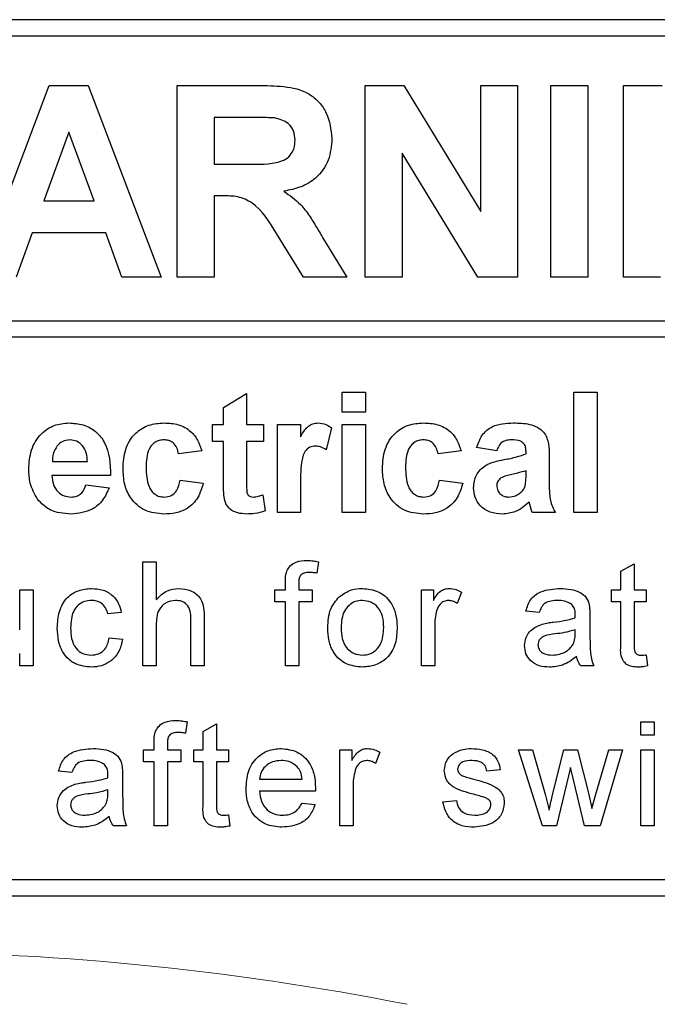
# Model space of a CAD drawing. Header units: millimetres. Extents: x 5 to 418, y 2 to 292.
# Tile 32 of 93: x 110.13 to 112.07, y 197.83 to 200.82. Entities that reach past the tile are written whole.
import ezdxf

# ---------------------------------------------------------------- set-up
doc = ezdxf.new("R2010")
doc.units = ezdxf.units.MM

msp = doc.modelspace()

# ---------------------------------------------------------------- linework, layer by layer
at = {"color": 7, "linetype": 'Continuous', "lineweight": 25}
for p, q in [((113.8297, 200.8237), (105.4964, 200.8237)), ((113.8297, 200.7737), (107.6297, 200.7737)), ((109.9984, 200.0404), (110.2189, 200.6237)), ((110.2189, 200.6237), (110.3377, 200.6237)), ((110.3377, 200.6237), (110.5593, 200.0404)), ((110.6084, 200.0404), (110.6084, 200.6237)), ((110.6084, 200.6237), (110.8532, 200.6237)), ((111.1809, 200.0404), (111.1809, 200.6237)), ((111.1809, 200.6237), (111.2981, 200.6237)), ((111.2981, 200.6237), (111.5324, 200.2404)), ((111.5324, 200.2404), (111.5324, 200.6237)), ((111.5324, 200.6237), (111.6446, 200.6237)), ((111.6446, 200.6237), (111.6446, 200.0404)), ((111.746, 200.0404), (111.746, 200.6237)), ((111.746, 200.6237), (111.8582, 200.6237)), ((111.8582, 200.6237), (111.8582, 200.0404)), ((111.9671, 200.0404), (111.9671, 200.6237)), ((111.9671, 200.6237), (112.0843, 200.6237)), ((110.8159, 200.5265), (110.7205, 200.5265)), ((110.7205, 200.5265), (110.7205, 200.3844)), ((110.2789, 200.4816), (110.2024, 200.2722)), ((110.3555, 200.2722), (110.2789, 200.4816)), ((111.5239, 200.0404), (111.2931, 200.4178)), ((111.2931, 200.4178), (111.2931, 200.0404)), ((110.7205, 200.3844), (110.8109, 200.3844)), ((110.2024, 200.2722), (110.3555, 200.2722)), ((110.7457, 200.2872), (110.7205, 200.2872)), ((110.7205, 200.2872), (110.7205, 200.0404)), ((110.1673, 200.175), (110.1181, 200.0404)), ((110.3912, 200.175), (110.1673, 200.175)), ((110.4403, 200.0404), (110.3912, 200.175)), ((110.9933, 200.0404), (110.9103, 200.1728)), ((111.0537, 200.1558), (111.1244, 200.0404)), ((110.5593, 200.0404), (110.4403, 200.0404)), ((110.7205, 200.0404), (110.6084, 200.0404)), ((111.1244, 200.0404), (110.9933, 200.0404)), ((111.2931, 200.0404), (111.1809, 200.0404)), ((111.6446, 200.0404), (111.5239, 200.0404)), ((111.8582, 200.0404), (111.746, 200.0404)), ((112.0793, 200.0404), (111.9671, 200.0404)), ((107.6297, 199.9072), (113.9464, 199.9072)), ((113.9464, 199.8572), (107.6297, 199.8572)), ((111.1109, 199.6293), (111.1109, 199.6904)), ((111.1109, 199.6904), (111.1814, 199.6904)), ((111.1814, 199.6904), (111.1814, 199.6293)), ((111.816, 199.3237), (111.816, 199.6904)), ((111.816, 199.6904), (111.8865, 199.6904)), ((111.8865, 199.6904), (111.8865, 199.3237)), ((110.7489, 199.6434), (110.8194, 199.6857)), ((110.8194, 199.6857), (110.8194, 199.5917)), ((110.7489, 199.5917), (110.7489, 199.6434)), ((111.1814, 199.6293), (111.1109, 199.6293)), ((110.716, 199.54), (110.716, 199.5917)), ((110.716, 199.5917), (110.7489, 199.5917)), ((110.8194, 199.5917), (110.8711, 199.5917)), ((110.8711, 199.5917), (110.8711, 199.54)), ((110.9134, 199.3237), (110.9134, 199.5917)), ((110.9134, 199.5917), (110.984, 199.5917)), ((110.984, 199.5917), (110.984, 199.5543)), ((111.078, 199.5815), (111.0615, 199.5145)), ((111.1109, 199.5917), (111.1814, 199.5917)), ((111.1109, 199.3237), (111.1109, 199.5917)), ((111.1814, 199.5917), (111.1814, 199.3237)), ((110.7489, 199.54), (110.716, 199.54)), ((110.7489, 199.4213), (110.7489, 199.54)), ((110.8711, 199.54), (110.8194, 199.54)), ((110.8194, 199.54), (110.8194, 199.4248)), ((110.6831, 199.5118), (110.6126, 199.5024)), ((111.4729, 199.5118), (111.4023, 199.5024)), ((111.581, 199.5118), (111.5199, 199.5212)), ((111.6703, 199.5024), (111.6703, 199.509)), ((110.2284, 199.4788), (110.3352, 199.4788)), ((111.7408, 199.4937), (111.7408, 199.4113)), ((111.6703, 199.4373), (111.6703, 199.4506)), ((110.4058, 199.4365), (110.2271, 199.4365)), ((110.6173, 199.4224), (110.6878, 199.413)), ((111.407, 199.4224), (111.4776, 199.413)), ((110.3305, 199.4083), (110.4011, 199.3989)), ((110.984, 199.4032), (110.984, 199.3237)), ((110.8688, 199.3775), (110.8758, 199.3283)), ((110.984, 199.3237), (110.9134, 199.3237)), ((111.1814, 199.3237), (111.1109, 199.3237)), ((111.7596, 199.3237), (111.6891, 199.3237)), ((111.8865, 199.3237), (111.816, 199.3237)), ((110.504, 199.1737), (110.5446, 199.1737)), ((110.504, 198.8571), (110.504, 199.1737)), ((110.5446, 199.1737), (110.5446, 199.0581)), ((111.0387, 199.1738), (111.033, 199.1392)), ((111.959, 199.1448), (111.9996, 199.1679)), ((111.9996, 199.1679), (111.9996, 199.0885)), ((111.959, 199.0885), (111.959, 199.1448)), ((110.9376, 199.0885), (110.9376, 199.112)), ((110.9782, 199.1081), (110.9782, 199.0885)), ((110.1289, 198.9669), (110.1289, 199.0885)), ((110.1289, 199.0885), (110.1695, 199.0885)), ((110.1695, 199.0885), (110.1695, 198.8571)), ((110.9051, 199.0885), (110.9376, 199.0885)), ((110.9051, 199.0519), (110.9051, 199.0885)), ((110.9782, 199.0885), (111.0188, 199.0885)), ((111.0188, 199.0885), (111.0188, 199.0519)), ((111.3517, 198.8571), (111.3517, 199.0885)), ((111.3517, 199.0885), (111.3882, 199.0885)), ((111.3882, 199.0885), (111.3882, 199.0562)), ((111.4735, 199.0817), (111.4608, 199.0465)), ((111.9306, 199.0519), (111.9306, 199.0885)), ((111.9306, 199.0885), (111.959, 199.0885)), ((111.9996, 199.0885), (112.0362, 199.0885)), ((112.0362, 199.0885), (112.0362, 199.0519)), ((110.9376, 199.0519), (110.9051, 199.0519)), ((110.9376, 198.8571), (110.9376, 199.0519)), ((111.0188, 199.0519), (110.9782, 199.0519)), ((110.9782, 199.0519), (110.9782, 198.8571)), ((111.959, 199.0519), (111.9306, 199.0519)), ((111.959, 198.9221), (111.959, 199.0519)), ((112.0362, 199.0519), (111.9996, 199.0519)), ((111.9996, 199.0519), (111.9996, 198.9206)), ((110.4382, 199.0194), (110.3976, 199.0154)), ((110.6502, 198.8571), (110.6502, 199.0009)), ((110.6908, 199.003), (110.6908, 198.8571)), ((111.7106, 199.0194), (111.67, 199.0235)), ((111.8649, 199.0071), (111.8649, 198.9575)), ((110.5446, 198.9812), (110.5446, 198.8571)), ((111.3923, 198.98), (111.3923, 198.8571)), ((110.4017, 198.9423), (110.4423, 198.9383)), ((111.82, 198.9549), (111.8202, 198.9667)), ((110.1289, 198.8571), (110.1289, 198.8949)), ((112.0362, 198.8905), (112.0402, 198.8565)), ((110.1695, 198.8571), (110.1289, 198.8571)), ((110.5446, 198.8571), (110.504, 198.8571)), ((110.6908, 198.8571), (110.6502, 198.8571)), ((110.9782, 198.8571), (110.9376, 198.8571)), ((111.3923, 198.8571), (111.3517, 198.8571)), ((111.877, 198.8571), (111.8364, 198.8571)), ((110.6392, 198.6866), (110.6335, 198.652)), ((110.6875, 198.6576), (110.7281, 198.6807)), ((110.7281, 198.6807), (110.7281, 198.6013)), ((112.0199, 198.6865), (112.0605, 198.6865)), ((112.0199, 198.6459), (112.0199, 198.6865)), ((112.0605, 198.6865), (112.0605, 198.6459)), ((110.6875, 198.6013), (110.6875, 198.6576)), ((112.0605, 198.6459), (112.0199, 198.6459)), ((110.5381, 198.6013), (110.5381, 198.6248)), ((110.5787, 198.6209), (110.5787, 198.6013)), ((110.5056, 198.5647), (110.5056, 198.6013)), ((110.5056, 198.6013), (110.5381, 198.6013)), ((110.5787, 198.6013), (110.6193, 198.6013)), ((110.6193, 198.6013), (110.6193, 198.5647)), ((110.6591, 198.5647), (110.6591, 198.6013)), ((110.6591, 198.6013), (110.6875, 198.6013)), ((110.7281, 198.6013), (110.7646, 198.6013)), ((110.7646, 198.6013), (110.7646, 198.5647)), ((111.1032, 198.3699), (111.1032, 198.6013)), ((111.1032, 198.6013), (111.1398, 198.6013)), ((111.1398, 198.6013), (111.1398, 198.569)), ((111.225, 198.5945), (111.2123, 198.5593)), ((111.6477, 198.6013), (111.6899, 198.6013)), ((111.7199, 198.3699), (111.6477, 198.6013)), ((111.6899, 198.6013), (111.7286, 198.4664)), ((111.751, 198.4644), (111.7852, 198.6013)), ((111.7852, 198.6013), (111.8272, 198.6013)), ((111.8272, 198.6013), (111.8613, 198.4652)), ((111.883, 198.4667), (111.922, 198.6013)), ((111.9643, 198.6013), (111.8958, 198.3699)), ((111.922, 198.6013), (111.9643, 198.6013)), ((112.0199, 198.6013), (112.0605, 198.6013)), ((112.0199, 198.3699), (112.0199, 198.6013)), ((112.0605, 198.6013), (112.0605, 198.3699)), ((110.5381, 198.5647), (110.5056, 198.5647)), ((110.5381, 198.3699), (110.5381, 198.5647)), ((110.6193, 198.5647), (110.5787, 198.5647)), ((110.5787, 198.5647), (110.5787, 198.3699)), ((110.6875, 198.5647), (110.6591, 198.5647)), ((110.6875, 198.4349), (110.6875, 198.5647)), ((110.7646, 198.5647), (110.7281, 198.5647)), ((110.7281, 198.5647), (110.7281, 198.4334)), ((110.288, 198.5323), (110.2474, 198.5363)), ((110.4423, 198.5199), (110.4423, 198.4704)), ((111.592, 198.5404), (111.5514, 198.5363)), ((111.806, 198.5479), (111.7634, 198.3699)), ((111.8155, 198.5061), (111.806, 198.5479)), ((110.8588, 198.512), (110.9887, 198.512)), ((111.1438, 198.4928), (111.1438, 198.3699)), ((111.8486, 198.3699), (111.8155, 198.5061)), ((110.3974, 198.4677), (110.3976, 198.4795)), ((111.0292, 198.4754), (110.8588, 198.4754)), ((111.7286, 198.4664), (111.7403, 198.418)), ((111.8613, 198.4652), (111.8709, 198.4228)), ((111.8709, 198.4228), (111.883, 198.4667)), ((110.9883, 198.4389), (111.0281, 198.4348)), ((111.4175, 198.443), (111.4581, 198.447)), ((110.7646, 198.4034), (110.7687, 198.3693)), ((110.4545, 198.3699), (110.4139, 198.3699)), ((110.5787, 198.3699), (110.5381, 198.3699)), ((111.1438, 198.3699), (111.1032, 198.3699)), ((111.7634, 198.3699), (111.7199, 198.3699)), ((111.8958, 198.3699), (111.8486, 198.3699)), ((112.0605, 198.3699), (112.0199, 198.3699)), ((107.6297, 198.2071), (113.8297, 198.2071)), ((105.4964, 198.1571), (113.8297, 198.1571))]:
    msp.add_line(p, q, dxfattribs=at)
at = {"color": 7, "linetype": 'Continuous', "lineweight": 18}
msp.add_arc((109.663, 189.4904), 8.4971, 78.83718, 101.16282, dxfattribs=at)
at = {"color": 7, "linetype": 'Continuous', "lineweight": 25}
for points, knots in [([(110.8532, 200.6237), (110.8797, 200.6233), (110.9325, 200.6225), (111, 200.6085), (111.0412, 200.5736), (111.0716, 200.5291), (111.0763, 200.4889), (111.0795, 200.4621)], [0, 0, 0, 0, 0.251138, 0.500538, 0.625743, 0.751054, 1, 1, 1, 1]), ([(110.9051, 200.5246), (110.8884, 200.5253), (110.8587, 200.5266), (110.829, 200.5265), (110.8159, 200.5265)], [0, 0, 0, 0, 0.559921, 1, 1, 1, 1]), ([(110.9673, 200.457), (110.9666, 200.4665), (110.965, 200.4855), (110.9437, 200.5143), (110.9197, 200.5207), (110.9051, 200.5246)], [0, 0, 0, 0, 0.281084, 0.561281, 1, 1, 1, 1]), ([(110.8109, 200.3844), (110.8439, 200.3833), (110.8852, 200.3819), (110.9333, 200.3947), (110.9532, 200.4101), (110.9658, 200.4322), (110.9668, 200.4487), (110.9673, 200.457)], [0, 0, 0, 0, 0.500908, 0.625718, 0.750365, 0.875021, 1, 1, 1, 1]), ([(111.0795, 200.4621), (111.0776, 200.4396), (111.0738, 200.3946), (111.0358, 200.3414), (110.9851, 200.3121), (110.9505, 200.3052), (110.9332, 200.3017)], [0, 0, 0, 0, 0.279943, 0.558974, 0.779184, 1, 1, 1, 1]), ([(110.9332, 200.3017), (110.951, 200.289), (110.9803, 200.2682), (111.0103, 200.228), (111.0328, 200.1924), (111.0467, 200.168), (111.0537, 200.1558)], [0, 0, 0, 0, 0.339561, 0.559573, 0.779778, 1, 1, 1, 1]), ([(110.9103, 200.1728), (110.8893, 200.2082), (110.8601, 200.2574), (110.7929, 200.2877), (110.7615, 200.2874), (110.7457, 200.2872)], [0, 0, 0, 0, 0.560986, 0.779305, 1, 1, 1, 1]), ([(110.1566, 199.4557), (110.1578, 199.4754), (110.1602, 199.5147), (110.1898, 199.5628), (110.2326, 199.5921), (110.2634, 199.595), (110.2789, 199.5964)], [0, 0, 0, 0, 0.280671, 0.559803, 0.779762, 1, 1, 1, 1]), ([(110.2789, 199.5964), (110.2934, 199.5954), (110.3225, 199.5934), (110.3617, 199.5721), (110.4022, 199.5216), (110.4043, 199.4716), (110.4058, 199.4365)], [0, 0, 0, 0, 0.187375, 0.374305, 0.561262, 1, 1, 1, 1]), ([(110.4434, 199.4575), (110.4446, 199.4773), (110.447, 199.5169), (110.4769, 199.5658), (110.5216, 199.5929), (110.5527, 199.5952), (110.5683, 199.5964)], [0, 0, 0, 0, 0.280707, 0.559643, 0.779504, 1, 1, 1, 1]), ([(110.5683, 199.5964), (110.5829, 199.5956), (110.6119, 199.5941), (110.6489, 199.5744), (110.6721, 199.5442), (110.6794, 199.5226), (110.6831, 199.5118)], [0, 0, 0, 0, 0.280457, 0.559337, 0.779383, 1, 1, 1, 1]), ([(110.984, 199.5543), (110.9881, 199.5613), (110.9949, 199.5728), (111.007, 199.5873), (111.0214, 199.5951), (111.0319, 199.5959), (111.0372, 199.5964)], [0, 0, 0, 0, 0.340514, 0.560535, 0.78019, 1, 1, 1, 1]), ([(111.0372, 199.5964), (111.0455, 199.5954), (111.0603, 199.5937), (111.0726, 199.5853), (111.078, 199.5815)], [0, 0, 0, 0, 0.559042, 1, 1, 1, 1]), ([(111.2331, 199.4575), (111.2343, 199.4773), (111.2368, 199.5169), (111.2666, 199.5658), (111.3114, 199.5929), (111.3425, 199.5952), (111.358, 199.5964)], [0, 0, 0, 0, 0.280707, 0.559643, 0.779504, 1, 1, 1, 1]), ([(111.358, 199.5964), (111.3726, 199.5956), (111.4017, 199.5941), (111.4387, 199.5744), (111.4618, 199.5442), (111.4692, 199.5226), (111.4729, 199.5118)], [0, 0, 0, 0, 0.280457, 0.559337, 0.779383, 1, 1, 1, 1]), ([(111.5199, 199.5212), (111.5244, 199.5343), (111.5336, 199.5605), (111.5736, 199.5939), (111.6098, 199.5954), (111.6319, 199.5964)], [0, 0, 0, 0, 0.280773, 0.559844, 1, 1, 1, 1]), ([(111.6319, 199.5964), (111.6484, 199.5961), (111.681, 199.5954), (111.7263, 199.5745), (111.7408, 199.5323), (111.7408, 199.5066), (111.7408, 199.4937)], [0, 0, 0, 0, 0.281738, 0.560028, 0.778339, 1, 1, 1, 1]), ([(110.2821, 199.5447), (110.2737, 199.5437), (110.2587, 199.542), (110.2481, 199.5316), (110.2434, 199.527)], [0, 0, 0, 0, 0.558878, 1, 1, 1, 1]), ([(110.3352, 199.4788), (110.3346, 199.4877), (110.3334, 199.5054), (110.3215, 199.5277), (110.303, 199.5423), (110.289, 199.5439), (110.2821, 199.5447)], [0, 0, 0, 0, 0.280983, 0.560279, 0.780219, 1, 1, 1, 1]), ([(110.5677, 199.5447), (110.563, 199.5444), (110.5537, 199.5438), (110.5407, 199.5379), (110.5301, 199.5286), (110.515, 199.5047), (110.5144, 199.4808), (110.5139, 199.4617)], [0, 0, 0, 0, 0.125319, 0.250544, 0.375796, 0.501063, 1, 1, 1, 1]), ([(110.6126, 199.5024), (110.6113, 199.5086), (110.6086, 199.5211), (110.5976, 199.5358), (110.5828, 199.5437), (110.5727, 199.5443), (110.5677, 199.5447)], [0, 0, 0, 0, 0.280561, 0.559648, 0.7796, 1, 1, 1, 1]), ([(111.3575, 199.5447), (111.3528, 199.5444), (111.3434, 199.5438), (111.3304, 199.5379), (111.3198, 199.5286), (111.3047, 199.5047), (111.3041, 199.4808), (111.3036, 199.4617)], [0, 0, 0, 0, 0.125319, 0.250544, 0.375796, 0.501063, 1, 1, 1, 1]), ([(111.4023, 199.5024), (111.401, 199.5086), (111.3984, 199.5211), (111.3873, 199.5358), (111.3725, 199.5437), (111.3625, 199.5443), (111.3575, 199.5447)], [0, 0, 0, 0, 0.280561, 0.559648, 0.7796, 1, 1, 1, 1]), ([(111.6249, 199.5447), (111.6193, 199.5444), (111.6081, 199.5439), (111.5897, 199.5339), (111.5843, 199.5202), (111.581, 199.5118)], [0, 0, 0, 0, 0.281245, 0.560563, 1, 1, 1, 1]), ([(111.6703, 199.509), (111.6701, 199.5132), (111.6698, 199.5216), (111.665, 199.5337), (111.6493, 199.5445), (111.635, 199.5446), (111.6249, 199.5447)], [0, 0, 0, 0, 0.187536, 0.374316, 0.560024, 1, 1, 1, 1]), ([(110.2434, 199.527), (110.2382, 199.5187), (110.2291, 199.5039), (110.2286, 199.4865), (110.2284, 199.4788)], [0, 0, 0, 0, 0.558284, 1, 1, 1, 1]), ([(111.0295, 199.5259), (111.0234, 199.5252), (111.0111, 199.524), (110.9925, 199.5063), (110.9836, 199.4634), (110.9838, 199.4273), (110.984, 199.4032)], [0, 0, 0, 0, 0.124672, 0.248774, 0.498061, 1, 1, 1, 1]), ([(111.0615, 199.5145), (111.056, 199.5179), (111.0461, 199.5239), (111.0346, 199.5253), (111.0295, 199.5259)], [0, 0, 0, 0, 0.560294, 1, 1, 1, 1]), ([(111.5105, 199.3993), (111.512, 199.4125), (111.515, 199.4389), (111.5503, 199.4741), (111.5837, 199.4807), (111.6042, 199.4847)], [0, 0, 0, 0, 0.279667, 0.558309, 1, 1, 1, 1]), ([(111.6042, 199.4847), (111.6167, 199.4872), (111.6392, 199.4916), (111.6608, 199.4991), (111.6703, 199.5024)], [0, 0, 0, 0, 0.560213, 1, 1, 1, 1]), ([(110.1829, 199.3643), (110.1741, 199.3803), (110.1584, 199.4089), (110.1572, 199.4414), (110.1566, 199.4557)], [0, 0, 0, 0, 0.558866, 1, 1, 1, 1]), ([(110.5678, 199.319), (110.548, 199.321), (110.5084, 199.3249), (110.4654, 199.3638), (110.4458, 199.4111), (110.4442, 199.442), (110.4434, 199.4575)], [0, 0, 0, 0, 0.279707, 0.558485, 0.778934, 1, 1, 1, 1]), ([(110.5139, 199.4617), (110.5143, 199.4412), (110.5149, 199.4157), (110.5295, 199.3891), (110.5404, 199.3786), (110.5542, 199.3718), (110.5642, 199.3711), (110.5693, 199.3707)], [0, 0, 0, 0, 0.499313, 0.6245497, 0.7497626, 0.8747838, 1, 1, 1, 1]), ([(111.3575, 199.319), (111.3377, 199.321), (111.2981, 199.3249), (111.2552, 199.3638), (111.2355, 199.4111), (111.2339, 199.442), (111.2331, 199.4575)], [0, 0, 0, 0, 0.279707, 0.558485, 0.778934, 1, 1, 1, 1]), ([(111.3036, 199.4617), (111.3041, 199.4412), (111.3046, 199.4157), (111.3193, 199.3891), (111.3302, 199.3786), (111.344, 199.3718), (111.354, 199.3711), (111.359, 199.3707)], [0, 0, 0, 0, 0.499313, 0.62455, 0.749763, 0.874784, 1, 1, 1, 1]), ([(111.6703, 199.4506), (111.6616, 199.4482), (111.6473, 199.4441), (111.627, 199.4398), (111.6099, 199.436), (111.5992, 199.4312), (111.5939, 199.4288)], [0, 0, 0, 0, 0.340193, 0.560377, 0.780508, 1, 1, 1, 1]), ([(110.2271, 199.4365), (110.2279, 199.4273), (110.2295, 199.4089), (110.2434, 199.3865), (110.2636, 199.3728), (110.278, 199.3714), (110.2853, 199.3707)], [0, 0, 0, 0, 0.280701, 0.559805, 0.779805, 1, 1, 1, 1]), ([(110.5693, 199.3707), (110.5766, 199.3715), (110.5914, 199.373), (110.6111, 199.3925), (110.615, 199.4111), (110.6173, 199.4224)], [0, 0, 0, 0, 0.28016, 0.558978, 1, 1, 1, 1]), ([(110.7512, 199.3705), (110.7503, 199.38), (110.7488, 199.3969), (110.7489, 199.4138), (110.7489, 199.4213)], [0, 0, 0, 0, 0.559821, 1, 1, 1, 1]), ([(110.8194, 199.4248), (110.8196, 199.4139), (110.8197, 199.4003), (110.8202, 199.3837), (110.8243, 199.3763), (110.8313, 199.3715), (110.8368, 199.371), (110.8396, 199.3707)], [0, 0, 0, 0, 0.501041, 0.626248, 0.751082, 0.875377, 1, 1, 1, 1]), ([(111.359, 199.3707), (111.3664, 199.3715), (111.3811, 199.373), (111.4009, 199.3925), (111.4047, 199.4111), (111.407, 199.4224)], [0, 0, 0, 0, 0.28016, 0.558978, 1, 1, 1, 1]), ([(111.5939, 199.4288), (111.5898, 199.4252), (111.5826, 199.4189), (111.5815, 199.4094), (111.581, 199.4053)], [0, 0, 0, 0, 0.5596438, 1, 1, 1, 1]), ([(111.6677, 199.4047), (111.6687, 199.4108), (111.6703, 199.4216), (111.6703, 199.4325), (111.6703, 199.4373)], [0, 0, 0, 0, 0.559676, 1, 1, 1, 1]), ([(110.2853, 199.3707), (110.2913, 199.3712), (110.3032, 199.3722), (110.3218, 199.3847), (110.3272, 199.3994), (110.3305, 199.4083)], [0, 0, 0, 0, 0.280682, 0.560525, 1, 1, 1, 1]), ([(110.4011, 199.3989), (110.3954, 199.3859), (110.3842, 199.36), (110.3446, 199.3252), (110.3079, 199.3214), (110.2854, 199.319)], [0, 0, 0, 0, 0.281013, 0.561314, 1, 1, 1, 1]), ([(110.6878, 199.413), (110.6833, 199.398), (110.6744, 199.3679), (110.6427, 199.3355), (110.6046, 199.3208), (110.5801, 199.3196), (110.5678, 199.319)], [0, 0, 0, 0, 0.280244, 0.559157, 0.779326, 1, 1, 1, 1]), ([(111.4776, 199.413), (111.4731, 199.398), (111.4642, 199.3679), (111.4325, 199.3355), (111.3944, 199.3208), (111.3698, 199.3196), (111.3575, 199.319)], [0, 0, 0, 0, 0.280244, 0.559157, 0.779326, 1, 1, 1, 1]), ([(111.5982, 199.319), (111.5856, 199.3199), (111.5605, 199.3217), (111.5304, 199.3418), (111.513, 199.3698), (111.5113, 199.3895), (111.5105, 199.3993)], [0, 0, 0, 0, 0.280489, 0.55953, 0.779597, 1, 1, 1, 1]), ([(111.581, 199.4053), (111.5817, 199.4), (111.583, 199.3894), (111.5932, 199.378), (111.6054, 199.3716), (111.6136, 199.371), (111.6178, 199.3707)], [0, 0, 0, 0, 0.2792941, 0.5591401, 0.7794463, 1, 1, 1, 1]), ([(111.6519, 199.3826), (111.6559, 199.3861), (111.6629, 199.3922), (111.6662, 199.4009), (111.6677, 199.4047)], [0, 0, 0, 0, 0.559867, 1, 1, 1, 1]), ([(111.7408, 199.4113), (111.741, 199.401), (111.7412, 199.3841), (111.7438, 199.3605), (111.7503, 199.3414), (111.7565, 199.3296), (111.7596, 199.3237)], [0, 0, 0, 0, 0.340129, 0.560069, 0.779965, 1, 1, 1, 1]), ([(110.2854, 199.319), (110.263, 199.3206), (110.223, 199.3235), (110.1951, 199.3518), (110.1829, 199.3643)], [0, 0, 0, 0, 0.560391, 1, 1, 1, 1]), ([(110.8191, 199.319), (110.8103, 199.3197), (110.7927, 199.3209), (110.7695, 199.3313), (110.7553, 199.35), (110.7526, 199.3637), (110.7512, 199.3705)], [0, 0, 0, 0, 0.280585, 0.56042, 0.779437, 1, 1, 1, 1]), ([(110.8396, 199.3707), (110.8451, 199.3714), (110.8551, 199.3727), (110.8646, 199.376), (110.8688, 199.3775)], [0, 0, 0, 0, 0.559508, 1, 1, 1, 1]), ([(111.6178, 199.3707), (111.6247, 199.3715), (111.637, 199.3729), (111.6474, 199.3796), (111.6519, 199.3826)], [0, 0, 0, 0, 0.5593412, 1, 1, 1, 1]), ([(111.6799, 199.3551), (111.6666, 199.3437), (111.6427, 199.3234), (111.6118, 199.3204), (111.5982, 199.319)], [0, 0, 0, 0, 0.559709, 1, 1, 1, 1]), ([(111.6824, 199.3462), (111.682, 199.3479), (111.6812, 199.3509), (111.6803, 199.3538), (111.6799, 199.3551)], [0, 0, 0, 0, 0.560047, 1, 1, 1, 1]), ([(111.6891, 199.3237), (111.6877, 199.3279), (111.6853, 199.3353), (111.6833, 199.3429), (111.6824, 199.3462)], [0, 0, 0, 0, 0.559958, 1, 1, 1, 1]), ([(110.8758, 199.3283), (110.8655, 199.3253), (110.8469, 199.3198), (110.8276, 199.3192), (110.8191, 199.319)], [0, 0, 0, 0, 0.559729, 1, 1, 1, 1]), ([(110.9419, 199.1451), (110.9453, 199.1511), (110.9522, 199.1631), (110.9741, 199.1762), (110.9919, 199.1772), (111.0028, 199.1778)], [0, 0, 0, 0, 0.279458, 0.559661, 1, 1, 1, 1]), ([(111.0028, 199.1778), (111.0095, 199.1775), (111.0216, 199.177), (111.0335, 199.1748), (111.0387, 199.1738)], [0, 0, 0, 0, 0.559945, 1, 1, 1, 1]), ([(110.9376, 199.112), (110.9376, 199.1183), (110.9376, 199.1295), (110.9406, 199.1404), (110.9419, 199.1451)], [0, 0, 0, 0, 0.56037, 1, 1, 1, 1]), ([(111.0103, 199.1412), (111.0052, 199.1411), (110.9952, 199.1408), (110.982, 199.133), (110.9786, 199.1199), (110.9783, 199.112), (110.9782, 199.1081)], [0, 0, 0, 0, 0.281469, 0.557719, 0.778516, 1, 1, 1, 1]), ([(111.033, 199.1392), (111.0287, 199.1398), (111.0212, 199.141), (111.0136, 199.1412), (111.0103, 199.1412)], [0, 0, 0, 0, 0.559924, 1, 1, 1, 1]), ([(110.2434, 198.9719), (110.2444, 198.9887), (110.2465, 199.0222), (110.2693, 199.0655), (110.3076, 199.0886), (110.334, 199.0912), (110.3472, 199.0925)], [0, 0, 0, 0, 0.280838, 0.55968, 0.779579, 1, 1, 1, 1]), ([(110.3472, 199.0925), (110.3592, 199.0917), (110.3832, 199.0901), (110.4128, 199.0722), (110.4313, 199.0469), (110.4359, 199.0286), (110.4382, 199.0194)], [0, 0, 0, 0, 0.2802671, 0.5594386, 0.7795347, 1, 1, 1, 1]), ([(110.5446, 199.0581), (110.5551, 199.069), (110.5739, 199.0886), (110.6007, 199.0913), (110.6125, 199.0925)], [0, 0, 0, 0, 0.559341, 1, 1, 1, 1]), ([(110.6125, 199.0925), (110.6253, 199.0914), (110.6509, 199.0892), (110.6809, 199.0654), (110.6901, 199.033), (110.6905, 199.013), (110.6908, 199.003)], [0, 0, 0, 0, 0.280318, 0.55834, 0.778554, 1, 1, 1, 1]), ([(111.1015, 199.0671), (111.1135, 199.0754), (111.135, 199.0903), (111.1609, 199.0918), (111.1724, 199.0925)], [0, 0, 0, 0, 0.559033, 1, 1, 1, 1]), ([(111.1724, 199.0925), (111.189, 199.0907), (111.2223, 199.0871), (111.2584, 199.0546), (111.2757, 199.0151), (111.2771, 198.989), (111.2778, 198.976)], [0, 0, 0, 0, 0.279556, 0.5586, 0.778991, 1, 1, 1, 1]), ([(111.3882, 199.0562), (111.3943, 199.0665), (111.4028, 199.0809), (111.4216, 199.0913), (111.4309, 199.0921), (111.4355, 199.0925)], [0, 0, 0, 0, 0.5595991, 0.7797717, 1, 1, 1, 1]), ([(111.4355, 199.0925), (111.443, 199.0918), (111.4563, 199.0905), (111.4682, 199.0844), (111.4735, 199.0817)], [0, 0, 0, 0, 0.559546, 1, 1, 1, 1]), ([(111.67, 199.0235), (111.6737, 199.0361), (111.6811, 199.0612), (111.7212, 199.0893), (111.7545, 199.0913), (111.7748, 199.0925)], [0, 0, 0, 0, 0.28043, 0.559303, 1, 1, 1, 1]), ([(111.7748, 199.0925), (111.796, 199.0914), (111.8255, 199.0898), (111.8558, 199.0656), (111.8605, 199.0497), (111.8629, 199.0418)], [0, 0, 0, 0, 0.559253, 0.779195, 1, 1, 1, 1]), ([(111.0667, 198.9728), (111.0676, 198.9926), (111.0692, 199.0281), (111.0917, 199.0552), (111.1015, 199.0671)], [0, 0, 0, 0, 0.560963, 1, 1, 1, 1]), ([(110.3475, 199.056), (110.3401, 199.0554), (110.3253, 199.0542), (110.3058, 199.0423), (110.2861, 199.0161), (110.2848, 198.9907), (110.284, 198.973)], [0, 0, 0, 0, 0.187089, 0.37388, 0.56073, 1, 1, 1, 1]), ([(110.3976, 199.0154), (110.3956, 199.0217), (110.3916, 199.0342), (110.3784, 199.0477), (110.3629, 199.055), (110.3526, 199.0557), (110.3475, 199.056)], [0, 0, 0, 0, 0.280213, 0.559476, 0.779649, 1, 1, 1, 1]), ([(110.6033, 199.056), (110.5933, 199.0545), (110.5732, 199.0516), (110.5457, 199.0242), (110.545, 198.9975), (110.5446, 198.9812)], [0, 0, 0, 0, 0.280205, 0.55932, 1, 1, 1, 1]), ([(110.6502, 199.0009), (110.6499, 199.0086), (110.6493, 199.024), (110.6394, 199.0443), (110.6216, 199.0548), (110.6094, 199.0556), (110.6033, 199.056)], [0, 0, 0, 0, 0.281222, 0.559777, 0.779378, 1, 1, 1, 1]), ([(111.1724, 199.056), (111.1649, 199.0553), (111.1501, 199.0541), (111.1307, 199.042), (111.1101, 199.0163), (111.1085, 198.9908), (111.1073, 198.9729)], [0, 0, 0, 0, 0.1871365, 0.3740246, 0.5610972, 1, 1, 1, 1]), ([(111.2372, 198.9741), (111.2367, 198.9851), (111.2357, 199.0071), (111.2214, 199.0352), (111.1984, 199.0532), (111.181, 199.055), (111.1724, 199.056)], [0, 0, 0, 0, 0.281064, 0.560316, 0.780174, 1, 1, 1, 1]), ([(111.4339, 199.056), (111.4293, 199.0554), (111.4201, 199.0543), (111.4062, 199.0441), (111.4014, 199.0331), (111.3986, 199.0264)], [0, 0, 0, 0, 0.2803051, 0.5609106, 1, 1, 1, 1]), ([(111.4608, 199.0465), (111.4562, 199.0494), (111.4479, 199.0547), (111.4382, 199.0556), (111.4339, 199.056)], [0, 0, 0, 0, 0.560116, 1, 1, 1, 1]), ([(111.7676, 199.056), (111.7606, 199.0558), (111.7468, 199.0553), (111.7276, 199.0492), (111.7159, 199.0349), (111.7124, 199.0246), (111.7106, 199.0194)], [0, 0, 0, 0, 0.2808547, 0.5597509, 0.7794996, 1, 1, 1, 1]), ([(111.8097, 199.0437), (111.8024, 199.048), (111.7893, 199.0555), (111.7742, 199.0558), (111.7676, 199.056)], [0, 0, 0, 0, 0.557871, 1, 1, 1, 1]), ([(111.8202, 199.0127), (111.8201, 199.0192), (111.8198, 199.0307), (111.8128, 199.0398), (111.8097, 199.0437)], [0, 0, 0, 0, 0.561903, 1, 1, 1, 1]), ([(111.8629, 199.0418), (111.8636, 199.0353), (111.8649, 199.0238), (111.8649, 199.0122), (111.8649, 199.0071)], [0, 0, 0, 0, 0.5598174, 1, 1, 1, 1]), ([(111.3986, 199.0264), (111.3965, 199.0178), (111.3928, 199.0026), (111.3925, 198.9869), (111.3923, 198.98)], [0, 0, 0, 0, 0.559888, 1, 1, 1, 1]), ([(111.7531, 198.9899), (111.7658, 198.9915), (111.7884, 198.9943), (111.8104, 199.0005), (111.82, 199.0032)], [0, 0, 0, 0, 0.560185, 1, 1, 1, 1]), ([(111.82, 199.0032), (111.82, 199.005), (111.8201, 199.0081), (111.8202, 199.0113), (111.8202, 199.0127)], [0, 0, 0, 0, 0.560023, 1, 1, 1, 1]), ([(110.3473, 198.853), (110.3304, 198.8548), (110.2969, 198.8583), (110.2609, 198.892), (110.2452, 198.9325), (110.244, 198.9587), (110.2434, 198.9719)], [0, 0, 0, 0, 0.279595, 0.558341, 0.778834, 1, 1, 1, 1]), ([(110.284, 198.973), (110.2844, 198.962), (110.2852, 198.9401), (110.2967, 198.9107), (110.3199, 198.8922), (110.3372, 198.8904), (110.3459, 198.8895)], [0, 0, 0, 0, 0.281276, 0.560536, 0.78011, 1, 1, 1, 1]), ([(111.1724, 198.853), (111.1554, 198.8548), (111.1215, 198.8584), (111.0846, 198.892), (111.0686, 198.933), (111.0673, 198.9595), (111.0667, 198.9728)], [0, 0, 0, 0, 0.279616, 0.558371, 0.778858, 1, 1, 1, 1]), ([(111.1073, 198.9729), (111.1078, 198.9617), (111.1088, 198.9395), (111.1224, 198.9105), (111.146, 198.8924), (111.1636, 198.8905), (111.1724, 198.8895)], [0, 0, 0, 0, 0.281129, 0.560384, 0.780159, 1, 1, 1, 1]), ([(111.2778, 198.976), (111.2772, 198.9587), (111.2761, 198.9244), (111.2514, 198.881), (111.2128, 198.857), (111.1859, 198.8543), (111.1724, 198.853)], [0, 0, 0, 0, 0.281033, 0.559513, 0.779602, 1, 1, 1, 1]), ([(111.1724, 198.8895), (111.1799, 198.8902), (111.1949, 198.8915), (111.2143, 198.9041), (111.2346, 198.9303), (111.2361, 198.956), (111.2372, 198.9741)], [0, 0, 0, 0, 0.187044, 0.373945, 0.560983, 1, 1, 1, 1]), ([(111.6659, 198.9184), (111.6668, 198.9269), (111.6686, 198.944), (111.6864, 198.9706), (111.7071, 198.9789), (111.7197, 198.9841)], [0, 0, 0, 0, 0.280458, 0.560983, 1, 1, 1, 1]), ([(111.7197, 198.9841), (111.7259, 198.9854), (111.7369, 198.9879), (111.7482, 198.9893), (111.7531, 198.9899)], [0, 0, 0, 0, 0.5599184, 1, 1, 1, 1]), ([(110.3459, 198.8895), (110.3538, 198.8903), (110.3697, 198.8918), (110.3939, 198.9096), (110.3987, 198.9299), (110.4017, 198.9423)], [0, 0, 0, 0, 0.280899, 0.560906, 1, 1, 1, 1]), ([(111.7591, 198.954), (111.7475, 198.9528), (111.7331, 198.9513), (111.7177, 198.9431), (111.7116, 198.937), (111.7073, 198.9293), (111.7068, 198.9236), (111.7065, 198.9207)], [0, 0, 0, 0, 0.50028, 0.625326, 0.750269, 0.875147, 1, 1, 1, 1]), ([(111.8202, 198.9667), (111.809, 198.9635), (111.7889, 198.9579), (111.7682, 198.9552), (111.7591, 198.954)], [0, 0, 0, 0, 0.55976, 1, 1, 1, 1]), ([(111.814, 198.9228), (111.8161, 198.9286), (111.8198, 198.939), (111.82, 198.95), (111.82, 198.9549)], [0, 0, 0, 0, 0.558995, 1, 1, 1, 1]), ([(111.8649, 198.9575), (111.8649, 198.946), (111.865, 198.9269), (111.8658, 198.9004), (111.8684, 198.8779), (111.8742, 198.864), (111.877, 198.8571)], [0, 0, 0, 0, 0.340206, 0.560339, 0.780175, 1, 1, 1, 1]), ([(110.4423, 198.9383), (110.4393, 198.9254), (110.4333, 198.8997), (110.4086, 198.8712), (110.3782, 198.8552), (110.3576, 198.8537), (110.3473, 198.853)], [0, 0, 0, 0, 0.280202, 0.55951, 0.779586, 1, 1, 1, 1]), ([(111.7417, 198.853), (111.7311, 198.8536), (111.71, 198.8548), (111.6837, 198.8702), (111.6681, 198.8934), (111.6667, 198.9101), (111.6659, 198.9184)], [0, 0, 0, 0, 0.280815, 0.55969, 0.779696, 1, 1, 1, 1]), ([(111.7065, 198.9207), (111.707, 198.9169), (111.7078, 198.9093), (111.715, 198.9), (111.729, 198.8909), (111.7419, 198.8901), (111.7509, 198.8895)], [0, 0, 0, 0, 0.186565, 0.373467, 0.560613, 1, 1, 1, 1]), ([(111.7509, 198.8895), (111.7652, 198.8913), (111.7907, 198.8945), (111.8069, 198.9141), (111.814, 198.9228)], [0, 0, 0, 0, 0.559758, 1, 1, 1, 1]), ([(112.0116, 198.853), (112.0052, 198.8532), (111.9925, 198.8537), (111.9742, 198.8611), (111.9567, 198.8843), (111.9581, 198.9065), (111.959, 198.9221)], [0, 0, 0, 0, 0.187433, 0.373821, 0.559462, 1, 1, 1, 1]), ([(111.9996, 198.9206), (111.9991, 198.913), (111.9985, 198.9034), (112.0048, 198.8942), (112.0109, 198.8899), (112.0165, 198.8897), (112.0203, 198.8895)], [0, 0, 0, 0, 0.499596, 0.625239, 0.750354, 1, 1, 1, 1]), ([(111.8243, 198.8855), (111.8104, 198.8752), (111.7857, 198.8567), (111.7551, 198.8541), (111.7417, 198.853)], [0, 0, 0, 0, 0.559971, 1, 1, 1, 1]), ([(111.8364, 198.8571), (111.8332, 198.862), (111.8275, 198.8707), (111.8252, 198.881), (111.8243, 198.8855)], [0, 0, 0, 0, 0.5596973, 1, 1, 1, 1]), ([(112.0203, 198.8895), (112.0232, 198.8896), (112.0286, 198.8898), (112.0339, 198.8903), (112.0362, 198.8905)], [0, 0, 0, 0, 0.559965, 1, 1, 1, 1]), ([(112.0402, 198.8565), (112.0349, 198.8554), (112.0255, 198.8535), (112.0159, 198.8532), (112.0116, 198.853)], [0, 0, 0, 0, 0.560078, 1, 1, 1, 1]), ([(110.5424, 198.6579), (110.5458, 198.6639), (110.5527, 198.6759), (110.5746, 198.689), (110.5924, 198.69), (110.6033, 198.6906)], [0, 0, 0, 0, 0.279458, 0.559661, 1, 1, 1, 1]), ([(110.6033, 198.6906), (110.61, 198.6903), (110.6221, 198.6898), (110.634, 198.6876), (110.6392, 198.6866)], [0, 0, 0, 0, 0.559945, 1, 1, 1, 1]), ([(110.5381, 198.6248), (110.5381, 198.6311), (110.5382, 198.6423), (110.5411, 198.6532), (110.5424, 198.6579)], [0, 0, 0, 0, 0.56037, 1, 1, 1, 1]), ([(110.6108, 198.6541), (110.6057, 198.6539), (110.5957, 198.6536), (110.5825, 198.6458), (110.5791, 198.6327), (110.5788, 198.6248), (110.5787, 198.6209)], [0, 0, 0, 0, 0.281469, 0.557719, 0.778516, 1, 1, 1, 1]), ([(110.6335, 198.652), (110.6293, 198.6527), (110.6217, 198.6538), (110.6141, 198.654), (110.6108, 198.6541)], [0, 0, 0, 0, 0.559924, 1, 1, 1, 1]), ([(110.2474, 198.5363), (110.2511, 198.5489), (110.2586, 198.574), (110.2986, 198.6021), (110.3319, 198.6041), (110.3523, 198.6053)], [0, 0, 0, 0, 0.28043, 0.559303, 1, 1, 1, 1]), ([(110.3523, 198.6053), (110.3734, 198.6042), (110.4029, 198.6026), (110.4332, 198.5784), (110.438, 198.5625), (110.4403, 198.5546)], [0, 0, 0, 0, 0.559253, 0.779195, 1, 1, 1, 1]), ([(110.8182, 198.4836), (110.8192, 198.5008), (110.8212, 198.535), (110.8469, 198.5772), (110.8848, 198.6019), (110.9117, 198.6042), (110.9252, 198.6053)], [0, 0, 0, 0, 0.280748, 0.559775, 0.779666, 1, 1, 1, 1]), ([(110.9252, 198.6053), (110.942, 198.6034), (110.9756, 198.5995), (111.0113, 198.5656), (111.0273, 198.5252), (111.0287, 198.499), (111.0293, 198.4858)], [0, 0, 0, 0, 0.279366, 0.558398, 0.778885, 1, 1, 1, 1]), ([(111.1398, 198.569), (111.1458, 198.5793), (111.1543, 198.5937), (111.1732, 198.6041), (111.1824, 198.6049), (111.187, 198.6053)], [0, 0, 0, 0, 0.559599, 0.779772, 1, 1, 1, 1]), ([(111.187, 198.6053), (111.1945, 198.6046), (111.2079, 198.6033), (111.2198, 198.5972), (111.225, 198.5945)], [0, 0, 0, 0, 0.559546, 1, 1, 1, 1]), ([(111.4215, 198.5382), (111.423, 198.5494), (111.4258, 198.5695), (111.4405, 198.5831), (111.447, 198.5891)], [0, 0, 0, 0, 0.5589275, 1, 1, 1, 1]), ([(111.447, 198.5891), (111.4569, 198.5944), (111.4747, 198.6039), (111.4948, 198.6049), (111.5036, 198.6053)], [0, 0, 0, 0, 0.558938, 1, 1, 1, 1]), ([(111.5036, 198.6053), (111.515, 198.6047), (111.5377, 198.6033), (111.5681, 198.5909), (111.5868, 198.5669), (111.5903, 198.5492), (111.592, 198.5404)], [0, 0, 0, 0, 0.2807369, 0.5604275, 0.7794497, 1, 1, 1, 1]), ([(110.345, 198.5688), (110.3381, 198.5686), (110.3243, 198.5682), (110.3051, 198.5621), (110.2934, 198.5478), (110.2898, 198.5374), (110.288, 198.5323)], [0, 0, 0, 0, 0.280855, 0.559751, 0.7795, 1, 1, 1, 1]), ([(110.3872, 198.5566), (110.3798, 198.5608), (110.3667, 198.5684), (110.3517, 198.5687), (110.345, 198.5688)], [0, 0, 0, 0, 0.557871, 1, 1, 1, 1]), ([(110.3976, 198.5255), (110.3975, 198.532), (110.3973, 198.5435), (110.3902, 198.5526), (110.3872, 198.5566)], [0, 0, 0, 0, 0.561903, 1, 1, 1, 1]), ([(110.4403, 198.5546), (110.441, 198.5481), (110.4423, 198.5366), (110.4423, 198.525), (110.4423, 198.5199)], [0, 0, 0, 0, 0.559817, 1, 1, 1, 1]), ([(110.925, 198.5688), (110.9159, 198.568), (110.8978, 198.5665), (110.876, 198.5525), (110.8621, 198.5332), (110.8599, 198.519), (110.8588, 198.512)], [0, 0, 0, 0, 0.2801903, 0.5597279, 0.7796424, 1, 1, 1, 1]), ([(110.9738, 198.5494), (110.9658, 198.5558), (110.9513, 198.5672), (110.9331, 198.5683), (110.925, 198.5688)], [0, 0, 0, 0, 0.558512, 1, 1, 1, 1]), ([(111.1854, 198.5688), (111.1808, 198.5682), (111.1716, 198.5671), (111.1577, 198.557), (111.153, 198.5459), (111.1501, 198.5392)], [0, 0, 0, 0, 0.280305, 0.560911, 1, 1, 1, 1]), ([(111.2123, 198.5593), (111.2077, 198.5622), (111.1994, 198.5675), (111.1897, 198.5684), (111.1854, 198.5688)], [0, 0, 0, 0, 0.560116, 1, 1, 1, 1]), ([(111.5066, 198.5688), (111.4967, 198.5686), (111.482, 198.5682), (111.468, 198.5579), (111.4628, 198.5496), (111.4623, 198.5448), (111.4621, 198.5424)], [0, 0, 0, 0, 0.49977, 0.749095, 0.874592, 1, 1, 1, 1]), ([(111.5514, 198.5363), (111.55, 198.5419), (111.5471, 198.5531), (111.5306, 198.5671), (111.5157, 198.5682), (111.5066, 198.5688)], [0, 0, 0, 0, 0.2803044, 0.560237, 1, 1, 1, 1]), ([(110.3974, 198.516), (110.3975, 198.5178), (110.3975, 198.5209), (110.3976, 198.5241), (110.3976, 198.5255)], [0, 0, 0, 0, 0.560023, 1, 1, 1, 1]), ([(110.9887, 198.512), (110.9877, 198.5197), (110.9858, 198.5335), (110.9775, 198.5445), (110.9738, 198.5494)], [0, 0, 0, 0, 0.560674, 1, 1, 1, 1]), ([(111.1501, 198.5392), (111.1481, 198.5306), (111.1444, 198.5154), (111.144, 198.4997), (111.1438, 198.4928)], [0, 0, 0, 0, 0.559888, 1, 1, 1, 1]), ([(111.5116, 198.4659), (111.491, 198.4711), (111.4653, 198.4776), (111.439, 198.4953), (111.4253, 198.5118), (111.423, 198.5277), (111.4215, 198.5382)], [0, 0, 0, 0, 0.501321, 0.626592, 0.751817, 1, 1, 1, 1]), ([(111.4621, 198.5424), (111.4624, 198.5399), (111.4628, 198.5355), (111.4653, 198.5318), (111.4664, 198.5302)], [0, 0, 0, 0, 0.5592363, 1, 1, 1, 1]), ([(111.4664, 198.5302), (111.4686, 198.5281), (111.4725, 198.5241), (111.4775, 198.5219), (111.4798, 198.521)], [0, 0, 0, 0, 0.559084, 1, 1, 1, 1]), ([(111.4798, 198.521), (111.4855, 198.5192), (111.4957, 198.5161), (111.5059, 198.5133), (111.5105, 198.5121)], [0, 0, 0, 0, 0.559965, 1, 1, 1, 1]), ([(110.2434, 198.4312), (110.2442, 198.4398), (110.246, 198.4568), (110.2638, 198.4834), (110.2845, 198.4918), (110.2972, 198.4969)], [0, 0, 0, 0, 0.280458, 0.560983, 1, 1, 1, 1]), ([(110.2972, 198.4969), (110.3033, 198.4982), (110.3144, 198.5007), (110.3256, 198.5021), (110.3305, 198.5027)], [0, 0, 0, 0, 0.559918, 1, 1, 1, 1]), ([(110.3305, 198.5027), (110.3432, 198.5043), (110.3658, 198.5072), (110.3878, 198.5133), (110.3974, 198.516)], [0, 0, 0, 0, 0.560185, 1, 1, 1, 1]), ([(111.5105, 198.5121), (111.5315, 198.5067), (111.5579, 198.4999), (111.5856, 198.4829), (111.5966, 198.4707), (111.6033, 198.4556), (111.6039, 198.4448), (111.6042, 198.4394)], [0, 0, 0, 0, 0.500446, 0.625396, 0.750274, 0.875069, 1, 1, 1, 1]), ([(110.3365, 198.4669), (110.325, 198.4656), (110.3105, 198.4641), (110.2952, 198.456), (110.289, 198.4498), (110.2848, 198.4421), (110.2842, 198.4364), (110.284, 198.4335)], [0, 0, 0, 0, 0.50028, 0.625326, 0.750269, 0.875147, 1, 1, 1, 1]), ([(110.3976, 198.4795), (110.3864, 198.4763), (110.3663, 198.4707), (110.3456, 198.468), (110.3365, 198.4669)], [0, 0, 0, 0, 0.55976, 1, 1, 1, 1]), ([(110.3914, 198.4356), (110.3935, 198.4414), (110.3973, 198.4518), (110.3974, 198.4628), (110.3974, 198.4677)], [0, 0, 0, 0, 0.558995, 1, 1, 1, 1]), ([(110.4423, 198.4704), (110.4423, 198.4588), (110.4424, 198.4397), (110.4433, 198.4132), (110.4459, 198.3907), (110.4516, 198.3768), (110.4545, 198.3699)], [0, 0, 0, 0, 0.340206, 0.560339, 0.780175, 1, 1, 1, 1]), ([(110.9273, 198.3658), (110.9102, 198.3674), (110.8761, 198.3704), (110.8379, 198.4028), (110.8203, 198.4435), (110.8189, 198.4702), (110.8182, 198.4836)], [0, 0, 0, 0, 0.279952, 0.558661, 0.778994, 1, 1, 1, 1]), ([(110.8588, 198.4754), (110.8601, 198.4649), (110.8626, 198.444), (110.8796, 198.4189), (110.9032, 198.4044), (110.9197, 198.403), (110.928, 198.4024)], [0, 0, 0, 0, 0.280633, 0.559687, 0.779661, 1, 1, 1, 1]), ([(111.0293, 198.4858), (111.0293, 198.4839), (111.0293, 198.4804), (111.0292, 198.477), (111.0292, 198.4754)], [0, 0, 0, 0, 0.559999, 1, 1, 1, 1]), ([(111.5497, 198.454), (111.5427, 198.4566), (111.5302, 198.4612), (111.5173, 198.4644), (111.5116, 198.4659)], [0, 0, 0, 0, 0.559788, 1, 1, 1, 1]), ([(111.7403, 198.418), (111.7423, 198.4267), (111.7458, 198.4421), (111.7494, 198.4576), (111.751, 198.4644)], [0, 0, 0, 0, 0.559994, 1, 1, 1, 1]), ([(110.3191, 198.3658), (110.3085, 198.3664), (110.2874, 198.3676), (110.2611, 198.383), (110.2455, 198.4063), (110.2441, 198.4229), (110.2434, 198.4312)], [0, 0, 0, 0, 0.280815, 0.55969, 0.779696, 1, 1, 1, 1]), ([(110.284, 198.4335), (110.2844, 198.4297), (110.2853, 198.4221), (110.2924, 198.4128), (110.3064, 198.4037), (110.3193, 198.4029), (110.3284, 198.4024)], [0, 0, 0, 0, 0.1865647, 0.3734672, 0.5606134, 1, 1, 1, 1]), ([(110.3284, 198.4024), (110.3427, 198.4041), (110.3682, 198.4073), (110.3843, 198.4269), (110.3914, 198.4356)], [0, 0, 0, 0, 0.559758, 1, 1, 1, 1]), ([(110.7401, 198.3658), (110.7337, 198.366), (110.721, 198.3665), (110.7027, 198.3739), (110.6852, 198.3971), (110.6865, 198.4193), (110.6875, 198.4349)], [0, 0, 0, 0, 0.187433, 0.373821, 0.559462, 1, 1, 1, 1]), ([(110.7281, 198.4334), (110.7276, 198.4258), (110.727, 198.4163), (110.7333, 198.407), (110.7394, 198.4027), (110.745, 198.4025), (110.7487, 198.4024)], [0, 0, 0, 0, 0.499596, 0.625239, 0.750354, 1, 1, 1, 1]), ([(111.0281, 198.4348), (111.0235, 198.4233), (111.0144, 198.4003), (110.979, 198.3707), (110.9469, 198.3677), (110.9273, 198.3658)], [0, 0, 0, 0, 0.280613, 0.560833, 1, 1, 1, 1]), ([(110.928, 198.4024), (110.935, 198.4028), (110.9489, 198.4036), (110.9729, 198.4136), (110.9825, 198.4293), (110.9883, 198.4389)], [0, 0, 0, 0, 0.281282, 0.561906, 1, 1, 1, 1]), ([(111.5136, 198.3658), (111.5007, 198.3664), (111.4752, 198.3676), (111.4424, 198.3852), (111.4241, 198.4135), (111.4197, 198.4331), (111.4175, 198.443)], [0, 0, 0, 0, 0.280739, 0.559297, 0.779311, 1, 1, 1, 1]), ([(111.4581, 198.447), (111.4597, 198.4397), (111.4629, 198.4251), (111.4826, 198.405), (111.5021, 198.4034), (111.514, 198.4024)], [0, 0, 0, 0, 0.281314, 0.561069, 1, 1, 1, 1]), ([(111.6042, 198.4394), (111.6023, 198.4272), (111.5983, 198.4029), (111.5644, 198.3713), (111.5328, 198.3679), (111.5136, 198.3658)], [0, 0, 0, 0, 0.279926, 0.560038, 1, 1, 1, 1]), ([(111.514, 198.4024), (111.5202, 198.4026), (111.5326, 198.403), (111.549, 198.4091), (111.5611, 198.4207), (111.5628, 198.4304), (111.5636, 198.4353)], [0, 0, 0, 0, 0.281188, 0.560952, 0.781095, 1, 1, 1, 1]), ([(111.5636, 198.4353), (111.5634, 198.4376), (111.5629, 198.4422), (111.558, 198.4492), (111.5529, 198.4522), (111.5497, 198.454)], [0, 0, 0, 0, 0.279757, 0.559839, 1, 1, 1, 1]), ([(110.7487, 198.4024), (110.7517, 198.4024), (110.757, 198.4026), (110.7623, 198.4031), (110.7646, 198.4034)], [0, 0, 0, 0, 0.559965, 1, 1, 1, 1]), ([(110.4017, 198.3983), (110.3878, 198.388), (110.3631, 198.3695), (110.3325, 198.367), (110.3191, 198.3658)], [0, 0, 0, 0, 0.559971, 1, 1, 1, 1]), ([(110.4139, 198.3699), (110.4107, 198.3748), (110.4049, 198.3836), (110.4027, 198.3938), (110.4017, 198.3983)], [0, 0, 0, 0, 0.5596973, 1, 1, 1, 1]), ([(110.7687, 198.3693), (110.7634, 198.3682), (110.754, 198.3664), (110.7443, 198.366), (110.7401, 198.3658)], [0, 0, 0, 0, 0.560078, 1, 1, 1, 1])]:
    msp.add_open_spline(points, degree=3, knots=knots, dxfattribs=at)

doc.saveas('drawing.dxf')
